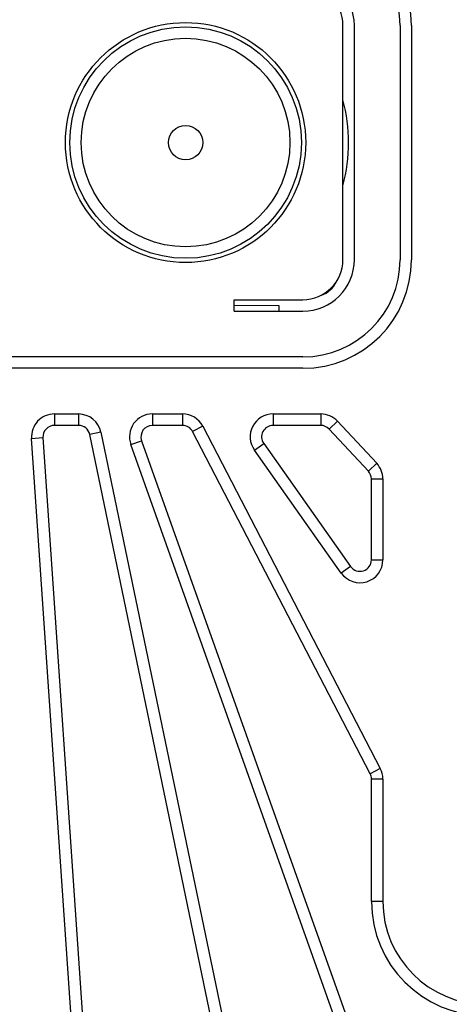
# Model space of a CAD drawing. Header units: millimetres. Extents: x 8 to 415, y 1 to 292.
# Tile 5 of 10: x 97 to 112, y 167 to 202. Entities that reach past the tile are written whole.
import ezdxf

# ---------------------------------------------------------------- set-up
doc = ezdxf.new("R2010")
doc.units = ezdxf.units.MM

msp = doc.modelspace()

# ---------------------------------------------------------------- linework, layer by layer
at = {"color": 7, "linetype": 'Continuous', "lineweight": 25}
for p, q in [((108.5346, 193.3254), (108.5346, 201.5254)), ((108.9346, 193.3254), (108.9346, 201.5254)), ((110.5346, 201.5254), (110.5346, 193.3254)), ((110.9346, 201.5254), (110.9346, 193.3254)), ((104.7346, 191.9254), (107.1346, 191.9254)), ((104.7346, 191.5254), (104.7346, 191.9254)), ((106.3093, 191.7109), (104.7346, 191.7178)), ((106.3085, 191.5254), (106.3093, 191.7109)), ((104.7346, 191.5254), (107.1346, 191.5254)), ((107.1346, 189.9254), (87.3346, 189.9254)), ((107.1346, 189.5254), (87.3346, 189.5254)), ((98.4464, 187.9254), (99.2894, 187.9254)), ((98.4464, 187.9254), (98.4464, 187.5254)), ((99.2894, 187.9254), (99.2894, 187.5254)), ((101.8721, 187.9254), (101.8721, 187.5254)), ((101.8721, 187.9254), (102.9264, 187.9254)), ((102.9264, 187.9254), (102.9264, 187.5254)), ((106.0918, 187.9254), (106.0918, 187.5254)), ((106.0918, 187.9254), (107.7583, 187.9254)), ((107.7583, 187.9254), (107.7583, 187.5254)), ((99.2894, 187.5254), (98.4464, 187.5254)), ((102.9264, 187.5254), (101.8721, 187.5254)), ((103.6368, 187.4935), (103.2816, 187.3094)), ((103.6368, 187.4935), (109.8421, 175.5178)), ((107.7583, 187.5254), (106.0918, 187.5254)), ((108.343, 187.6715), (108.0507, 187.3984)), ((108.343, 187.6715), (109.7164, 186.2009)), ((100.0727, 187.2882), (99.681, 187.2068)), ((105.9316, 157.1276), (99.681, 187.2068)), ((100.0727, 187.2882), (106.3232, 157.209)), ((109.4869, 175.3337), (103.2816, 187.3094)), ((109.4241, 185.9279), (108.0507, 187.3984)), ((97.6483, 187.0708), (98.0473, 187.0981)), ((99.7057, 156.9916), (97.6483, 187.0708)), ((98.0473, 187.0981), (100.1048, 157.0189)), ((101.1183, 186.8575), (101.4952, 186.9915)), ((113.2374, 152.7575), (101.1183, 186.8575)), ((101.4952, 186.9915), (113.6143, 152.8915)), ((105.4383, 186.6641), (105.765, 186.8947)), ((105.765, 186.8947), (108.805, 182.5881)), ((108.4782, 182.3575), (105.4383, 186.6641)), ((109.4241, 185.9279), (109.7164, 186.2009)), ((109.5318, 182.8188), (109.5318, 185.6548)), ((109.5318, 185.6548), (109.9318, 185.6548)), ((109.9318, 185.6548), (109.9318, 182.8188)), ((109.5318, 182.8188), (109.9318, 182.8188)), ((108.805, 182.5881), (108.4782, 182.3575)), ((109.8421, 175.5178), (109.4869, 175.3337)), ((109.5318, 170.8647), (109.5318, 175.1497)), ((109.9318, 175.1497), (109.5318, 175.1497)), ((109.9318, 175.1497), (109.9318, 170.8647)), ((109.9318, 170.8647), (109.5318, 170.8647))]:
    msp.add_line(p, q, dxfattribs=at)
for radius in [4.2, 4.05, 3.65, 0.6]:
    msp.add_circle((103.0346, 197.4254), radius, dxfattribs=at)
for centre, radius, start, end in [((107.1346, 201.5254), 3.8, 0, 90), ((107.1346, 201.5254), 3.4, 0, 90), ((107.1346, 201.5254), 1.8, 0, 90), ((107.1346, 201.5254), 1.4, 0, 90), ((103.0346, 197.4254), 5.7, 344.77724, 15.22276), ((107.1346, 193.3254), 1.4, 270, 0), ((107.1346, 193.3254), 1.8, 270, 0), ((107.1346, 193.3254), 3.4, 270, 0), ((107.1346, 193.3254), 3.8, 270, 0), ((107.5146, 192.9055), 0.864, 287.98665, 336.30714), ((98.4464, 187.1254), 0.8, 90, 183.91304), ((99.2894, 187.1254), 0.8, 11.73913, 90), ((101.8721, 187.1254), 0.8, 90, 199.56522), ((102.9264, 187.1254), 0.8, 27.3913, 90), ((106.0918, 187.1254), 0.8, 90, 215.21739), ((107.7583, 187.1254), 0.8, 43.04348, 90), ((98.4464, 187.1254), 0.4, 90, 183.91304), ((99.2894, 187.1254), 0.4, 11.73913, 90), ((101.8721, 187.1254), 0.4, 90, 199.56522), ((102.9264, 187.1254), 0.4, 27.3913, 90), ((106.0918, 187.1254), 0.4, 90, 215.21739), ((107.7583, 187.1254), 0.4, 43.04348, 90), ((109.1318, 185.6548), 0.8, 0, 43.04348), ((109.1318, 185.6548), 0.4, 0, 43.04348), ((109.1318, 182.8188), 0.8, 215.21739, 0), ((109.1318, 182.8188), 0.4, 215.21739, 0), ((109.1318, 175.1497), 0.8, 0, 27.3913), ((109.1318, 175.1497), 0.4, 0, 27.3913), ((113.5318, 170.8647), 4, 180, 270), ((113.5318, 170.8647), 3.6, 180, 270)]:
    msp.add_arc(centre, radius, start, end, dxfattribs=at)

doc.saveas('drawing.dxf')
